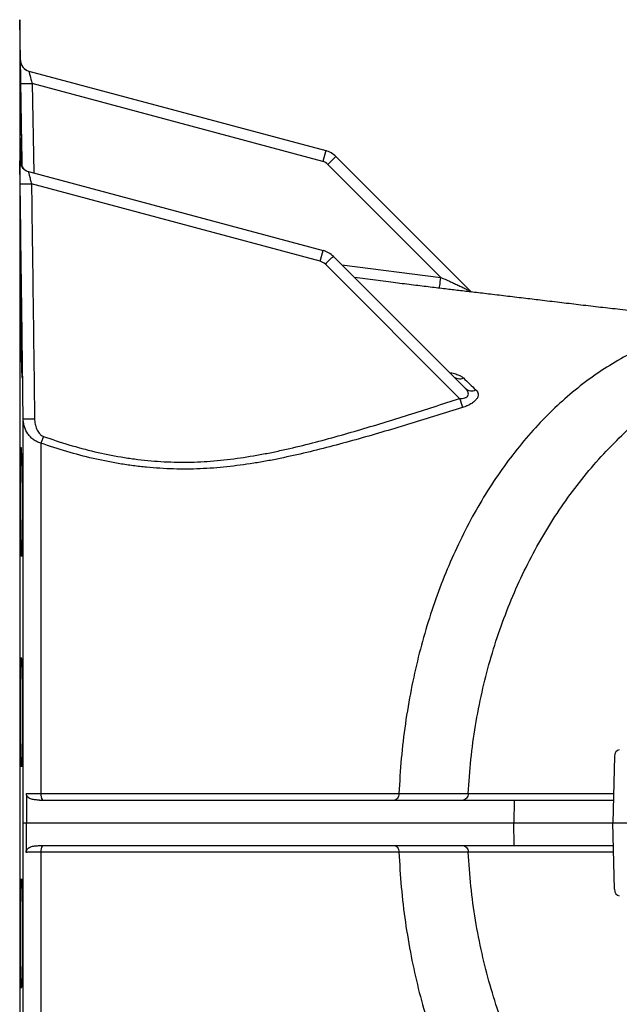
# Model space of a CAD drawing. Header units: millimetres. Extents: x 604 to 3406, y 253 to 3684.
# Tile 9 of 17: x 1774 to 2037, y 573 to 1005. Entities that reach past the tile are written whole.
import ezdxf

# ---------------------------------------------------------------- set-up
doc = ezdxf.new("R2010")
doc.units = ezdxf.units.MM

msp = doc.modelspace()

# ---------------------------------------------------------------- linework, layer by layer
at = {"color": 7, "linetype": 'Continuous', "lineweight": 25}
for p, q in [((1774.53, 987.27), (1774.22, 1005.06)), ((1778.23, 982.53), (1908.36, 947.66)), ((1907.09, 942.92), (1779.68, 977.06)), ((1908.36, 947.66), (1907.09, 942.92)), ((1774.46, 943.08), (1774.48, 942.73)), ((1775.19, 942.22), (1775.22, 940.66)), ((1958.85, 892.1), (1909.33, 941.62)), ((1912.85, 945.07), (1972.33, 885.59)), ((1778.06, 938.51), (1907.25, 903.9)), ((1905.98, 899.15), (1779.38, 933.07)), ((1905.98, 899.15), (1907.25, 903.9)), ((1967.09, 838.99), (1908.22, 897.86)), ((1911.73, 901.31), (1969.57, 843.48)), ((1935.86, 890.11), (1921.04, 892)), ((1964.29, 848.75), (1964.25, 848.79)), ((2034.97, 682.06), (2034.25, 653.01)), ((1782.94, 663.01), (1990.94, 663.01)), ((1990.94, 663.01), (1990.79, 653.01)), ((1990.94, 663.01), (2034.5, 663.01)), ((1775.8, 653.01), (1777.17, 653.01)), ((1777.17, 653.01), (1990.79, 653.01)), ((1990.79, 653.01), (2034.25, 653.01)), ((1990.94, 643.01), (1990.79, 653.01)), ((2034.25, 653.01), (2174.57, 653.01)), ((2034.97, 623.95), (2034.25, 653.01)), ((1782.94, 643.01), (1990.94, 643.01)), ((1990.94, 643.01), (2034.5, 643.01))]:
    msp.add_line(p, q, dxfattribs=at)
at = {"color": 1, "linetype": 'Continuous', "lineweight": 25}
for p, q in [((1774.22, 1005.06), (1774.22, 300.95)), ((1774.56, 986.79), (1774.53, 987.27)), ((1775.34, 940.48), (1774.7, 977.05)), ((1779.68, 977.06), (1780.36, 937.9)), ((1774.34, 943.15), (1774.36, 943.27)), ((1774.45, 943.24), (1774.46, 943.08)), ((1915.38, 897.66), (1958.85, 892.1))]:
    msp.add_line(p, q, dxfattribs=at)
at = {"color": 7, "linetype": 'Continuous', "lineweight": 25, "flags": 128}
for points in [[(1958.22, 887.23), (1958.23, 887.3), (1958.26, 887.56), (1958.31, 888), (1958.39, 888.6), (1958.49, 889.34), (1958.6, 890.2), (1958.72, 891.13), (1958.85, 892.1)], [(1784.62, 822.43), (1784.47, 822.03), (1784.33, 821.62), (1784.18, 821.23), (1784.04, 820.84), (1783.91, 820.47), (1783.78, 820.11), (1783.65, 819.77), (1783.54, 819.45)]]:
    msp.add_lwpolyline(points, dxfattribs=at)
at = {"color": 1, "linetype": 'Continuous', "lineweight": 25, "flags": 128}
msp.add_lwpolyline([(2034.57, 640.19), (2032.21, 640.19), (2019.29, 640.19), (2004.01, 640.18), (1997.97, 640.18), (1991.87, 640.18), (1985.48, 640.18), (1978.56, 640.18), (1970.89, 640.18), (1970.89, 640.18), (1970.89, 640.18)], dxfattribs=at)
at = {"color": 7, "linetype": 'Continuous', "lineweight": 25}
for centre, radius, start, end in [((1779.53, 987.36), 5, 181.0151, 255), ((1779.53, 987.36), 5, 186.5027, 255), ((1777.15, 1051.26), 74.24, 268.1124, 271.9539), ((1905.78, 938), 10, 45, 75), ((1905.8, 938.09), 5, 45, 75), ((2009.44, 843.24), 140.37, 133.4872, 135.4975), ((1779.35, 943.34), 5, 225.9284, 254.9999), ((1779.45, 943.32), 5, 225.9867, 254.9999), ((1777.09, 1008.82), 75.78, 267.9722, 271.7358), ((1904.66, 894.24), 10, 45, 75), ((1904.68, 894.32), 5, 45, 75), ((2008.33, 799.47), 140.37, 133.4872, 135.4975), ((1967.09, 851.84), 4.17, 227.4043, 293.1755), ((1972.39, 846.58), 4.2, 227.717, 295.742), ((2273.62, 936.11), 321.55, 197.5791, 198.3198), ((1778.63, 906.29), 76.25, 267.8315, 271.5719), ((1787.2, 665.21), 3.7, 169.873, 216.6223), ((1787.2, 640.8), 3.7, 143.3777, 190.127)]:
    msp.add_arc(centre, radius, start, end, dxfattribs=at)
at = {"color": 1, "linetype": 'Continuous', "lineweight": 25}
for centre, start, end in [((1779.36, 943.34), 180.8414, 225.9281), ((1779.45, 943.32), 180.8549, 225.9864)]:
    msp.add_arc(centre, 5, start, end, dxfattribs=at)
at = {"color": 7, "linetype": 'Continuous', "lineweight": 25}
for centre, major_axis, start_param, end_param in [((2037.05, 682.01), (0.07, 3), 0.016845, 1.570188), ((2037.05, 624.01), (-0.07, 3), 1.571405, 3.124748)]:
    msp.add_ellipse(centre, major_axis=major_axis, ratio=0.694447, start_param=start_param, end_param=end_param, dxfattribs=at)
for points, knots in [([(1774.7, 977.05), (1774.69, 977.72), (1774.68, 978.38), (1774.66, 979.34), (1774.66, 979.66), (1774.65, 980.3), (1774.64, 980.61), (1774.62, 981.53), (1774.61, 982.11), (1774.6, 982.94), (1774.6, 983.21), (1774.59, 983.73), (1774.58, 983.98), (1774.57, 984.7), (1774.56, 985.12), (1774.55, 985.69), (1774.55, 985.87), (1774.55, 986.19), (1774.54, 986.34), (1774.54, 986.73), (1774.53, 986.93), (1774.53, 987.14), (1774.53, 987.19), (1774.53, 987.26), (1774.53, 987.27), (1774.53, 987.27)], [0, 0, 0, 0, 0.125, 0.125, 0.1875, 0.1875, 0.25, 0.25, 0.375, 0.375, 0.4375, 0.4375, 0.5, 0.5, 0.625, 0.625, 0.6875, 0.6875, 0.75, 0.75, 0.875, 0.875, 0.9375, 0.9375, 1, 1, 1, 1]), ([(1774.54, 983.12), (1774.54, 983.11), (1774.53, 983.1), (1774.54, 982.28), (1774.55, 980.82), (1774.58, 978.71), (1774.61, 976.06), (1774.65, 972.92), (1774.71, 969.41), (1774.77, 965.59), (1774.83, 961.6), (1774.9, 957.54), (1774.97, 953.52), (1775.04, 949.68), (1775.12, 945.76), (1775.16, 943.48), (1775.19, 942.22)], [0, 0, 0, 0, 0.051497, 0.12308, 0.194664, 0.266247, 0.33783, 0.409418, 0.481005, 0.552602, 0.624198, 0.695805, 0.767411, 0.839023, 0.910635, 1, 1, 1, 1]), ([(1775.31, 940.52), (1775.31, 940.79), (1775.29, 941.85), (1775.25, 944.24), (1775.2, 947.6), (1775.14, 951.32), (1775.07, 955.26), (1775, 959.31), (1774.93, 963.36), (1774.86, 967.29), (1774.79, 970.98), (1774.73, 974.35), (1774.68, 977.28), (1774.63, 979.71), (1774.59, 981.53), (1774.56, 982.77), (1774.55, 983.03), (1774.54, 983.16)], [0, 0, 0, 0, 0.023628, 0.09335, 0.16308, 0.23281, 0.302552, 0.372293, 0.442044, 0.511794, 0.581546, 0.651298, 0.721046, 0.790793, 0.860532, 0.93027, 1, 1, 1, 1]), ([(1778.23, 982.53), (1778.23, 982.53), (1778.24, 982.52), (1778.25, 982.48), (1778.26, 982.45), (1778.29, 982.33), (1778.32, 982.21), (1778.4, 981.91), (1778.45, 981.72), (1778.56, 981.29), (1778.62, 981.06), (1778.72, 980.67), (1778.76, 980.53), (1778.83, 980.25), (1778.87, 980.11), (1778.99, 979.67), (1779.07, 979.36), (1779.32, 978.4), (1779.5, 977.74), (1779.68, 977.06)], [0, 0, 0, 0, 0.0625, 0.0625, 0.125, 0.125, 0.25, 0.25, 0.375, 0.375, 0.5, 0.5, 0.5625, 0.5625, 0.625, 0.625, 0.75, 0.75, 1, 1, 1, 1]), ([(1774.58, 953.15), (1774.57, 953.14), (1774.55, 953.13), (1774.54, 952.3), (1774.53, 950.84), (1774.54, 948.74), (1774.55, 946.07), (1774.57, 943.83), (1774.59, 942.41), (1774.59, 942.17)], [0, 0, 0, 0, 0.121612, 0.290441, 0.459269, 0.628083, 0.796898, 0.965711, 1, 1, 1, 1]), ([(1774.92, 941.21), (1774.89, 942.27), (1774.85, 944.47), (1774.78, 947.3), (1774.72, 949.74), (1774.67, 951.56), (1774.62, 952.8), (1774.6, 953.06), (1774.59, 953.19)], [0, 0, 0, 0, 0.1560564, 0.3248569, 0.4936573, 0.6624455, 0.8312335, 1, 1, 1, 1]), ([(1774.41, 933.09), (1774.39, 934.28), (1774.36, 936.68), (1774.33, 939.84), (1774.33, 942.09), (1774.33, 943.05), (1774.34, 943.14), (1774.34, 943.15)], [0, 0, 0, 0, 0.2504362, 0.5010348, 0.7462771, 0.9822021, 1, 1, 1, 1]), ([(1775.99, 939.73), (1775.93, 939.79), (1775.65, 940.02), (1775.28, 940.53), (1774.91, 941.18), (1774.68, 941.77), (1774.56, 942.26), (1774.51, 942.57), (1774.49, 942.7), (1774.49, 942.73), (1774.49, 942.74)], [0, 0, 0, 0, 0.065926, 0.294637, 0.498682, 0.674552, 0.813555, 0.914046, 0.981713, 1, 1, 1, 1]), ([(1778.06, 938.51), (1778.06, 938.52), (1778.06, 938.51), (1778.06, 938.47), (1778.07, 938.44), (1778.09, 938.32), (1778.11, 938.2), (1778.18, 937.9), (1778.22, 937.72), (1778.32, 937.3), (1778.38, 937.06), (1778.47, 936.67), (1778.51, 936.54), (1778.58, 936.26), (1778.61, 936.11), (1778.72, 935.68), (1778.8, 935.37), (1778.96, 934.73), (1779.04, 934.41), (1779.21, 933.75), (1779.3, 933.41), (1779.38, 933.07)], [0, 0, 0, 0, 0.0625, 0.0625, 0.125, 0.125, 0.25, 0.25, 0.375, 0.375, 0.5, 0.5, 0.5625, 0.5625, 0.625, 0.625, 0.75, 0.75, 0.875, 0.875, 1, 1, 1, 1]), ([(1774.65, 896.14), (1774.64, 896.13), (1774.61, 896.12), (1774.58, 895.29), (1774.55, 893.83), (1774.54, 891.72), (1774.53, 889.07), (1774.54, 885.94), (1774.56, 882.42), (1774.58, 878.6), (1774.62, 874.61), (1774.67, 870.55), (1774.72, 866.53), (1774.78, 862.68), (1774.86, 858.8), (1774.93, 855.37), (1775.01, 852.54), (1775.08, 850.47), (1775.14, 849.05), (1775.2, 848.28), (1775.23, 848.28), (1775.24, 848.29)], [0, 0, 0, 0, 0.038727, 0.092422, 0.146118, 0.199806, 0.253495, 0.30718, 0.360864, 0.414549, 0.468233, 0.521922, 0.575611, 0.629306, 0.683002, 0.74999, 0.803696, 0.857402, 0.911108, 0.964814, 1, 1, 1, 1]), ([(1775.15, 878.15), (1775.14, 878.86), (1775.11, 880.87), (1775.05, 884.01), (1774.98, 887.38), (1774.91, 890.3), (1774.84, 892.73), (1774.78, 894.55), (1774.71, 895.8), (1774.68, 896.05), (1774.66, 896.18)], [0, 0, 0, 0, 0.072727, 0.205185, 0.337643, 0.470115, 0.602588, 0.735062, 0.867536, 1, 1, 1, 1]), ([(2102.8, 871.69), (2102.04, 871.75), (2100.43, 871.88), (2098.1, 872.07), (2095.93, 872.25), (2093.86, 872.42), (2091.65, 872.61), (2089.39, 872.8), (2087.3, 872.98), (2085.27, 873.16), (2082.92, 873.37), (2080.43, 873.59), (2077.88, 873.83), (2075.28, 874.07), (2072.58, 874.33), (2070, 874.58), (2067, 874.87), (2063.35, 875.23), (2058.66, 875.71), (2053.43, 876.26), (2048.02, 876.83), (2042.55, 877.43), (2036.24, 878.13), (2028.85, 878.97), (2020.36, 879.96), (2011.91, 880.96), (2003.86, 881.92), (1995.95, 882.87), (1988.34, 883.78), (1980.84, 884.67), (1973.93, 885.49), (1967.62, 886.24), (1961.46, 886.97), (1954.91, 887.76), (1947.66, 888.64), (1941.24, 889.43), (1937.22, 889.94), (1935.86, 890.11)], [0, 0, 0, 0, 0.016281, 0.034104, 0.048481, 0.061275, 0.077213, 0.094333, 0.107968, 0.120177, 0.135935, 0.155817, 0.170767, 0.187422, 0.207989, 0.224661, 0.238536, 0.267098, 0.296127, 0.32795, 0.366057, 0.399948, 0.430532, 0.480963, 0.532091, 0.580705, 0.630069, 0.671297, 0.714905, 0.757326, 0.795887, 0.829255, 0.861018, 0.896475, 0.935658, 0.978289, 1, 1, 1, 1]), ([(1958.85, 892.1), (1960.1, 891.55), (1961.35, 890.99), (1963.2, 890.15), (1963.81, 889.87), (1965.03, 889.3), (1965.64, 889.02), (1966.85, 888.46), (1967.44, 888.17), (1968.61, 887.61), (1969.19, 887.33), (1970.02, 886.91), (1970.28, 886.78), (1970.8, 886.51), (1971.06, 886.37), (1971.53, 886.11), (1971.74, 885.99), (1972.02, 885.82), (1972.1, 885.77), (1972.24, 885.67), (1972.29, 885.63), (1972.33, 885.59)], [0, 0, 0, 0, 0.25, 0.25, 0.375, 0.375, 0.5, 0.5, 0.625, 0.625, 0.75, 0.75, 0.8125, 0.8125, 0.875, 0.875, 0.9375, 0.9375, 0.96875, 0.96875, 1, 1, 1, 1]), ([(2101.76, 871.7), (2098.7, 871.84), (2092.15, 872.13), (2082.11, 871.35), (2071.71, 869.63), (2061.42, 866.91), (2051.28, 863.21), (2041.34, 858.55), (2031.64, 852.95), (2022.24, 846.43), (2013.17, 839.04), (2004.47, 830.79), (1996.18, 821.73), (1988.35, 811.9), (1981, 801.34), (1974.18, 790.11), (1967.9, 778.25), (1962.21, 765.82), (1957.13, 752.87), (1952.67, 739.47), (1948.87, 725.67), (1945.68, 711.33), (1943.18, 696.5), (1941.35, 681.24), (1940.77, 670.97), (1940.48, 665.83)], [0, 0, 0, 0, 0.0381366, 0.0815938, 0.1250512, 0.168509, 0.211967, 0.2554252, 0.2988835, 0.3423421, 0.3858008, 0.4292596, 0.4727185, 0.5161775, 0.5596365, 0.6030955, 0.6465545, 0.6900134, 0.7334723, 0.7769311, 0.8203897, 0.8638482, 0.9092324, 0.9546163, 1, 1, 1, 1]), ([(1775.26, 848.25), (1775.27, 848.39), (1775.31, 848.68), (1775.34, 849.97), (1775.36, 851.83), (1775.37, 854.29), (1775.37, 857.25), (1775.36, 860.64), (1775.34, 863.47), (1775.32, 865.12), (1775.32, 865.49)], [0, 0, 0, 0, 0.13727, 0.274519, 0.411768, 0.548994, 0.686221, 0.823437, 0.960652, 1, 1, 1, 1]), ([(1967.09, 838.99), (1967.48, 838.99), (1967.88, 839), (1968.65, 839.09), (1969.03, 839.17), (1969.56, 839.36), (1969.73, 839.43), (1970.04, 839.59), (1970.18, 839.69), (1970.43, 839.89), (1970.54, 840.01), (1970.71, 840.24), (1970.78, 840.37), (1970.92, 840.76), (1970.93, 841.02), (1970.87, 841.42), (1970.84, 841.55), (1970.76, 841.81), (1970.7, 841.93), (1970.52, 842.31), (1970.36, 842.55), (1969.99, 843.02), (1969.79, 843.25), (1969.57, 843.48)], [0, 0, 0, 0, 0.125, 0.125, 0.25, 0.25, 0.3125, 0.3125, 0.375, 0.375, 0.4375, 0.4375, 0.5, 0.5, 0.625, 0.625, 0.6875, 0.6875, 0.75, 0.75, 0.875, 0.875, 1, 1, 1, 1]), ([(1974.21, 842.8), (1974.49, 842.54), (1974.71, 842.26), (1975.05, 841.66), (1975.16, 841.34), (1975.24, 840.66), (1975.2, 840.3), (1975.04, 839.75), (1974.96, 839.56), (1974.77, 839.18), (1974.65, 838.99), (1974.24, 838.41), (1973.9, 838.04), (1973.25, 837.48), (1973.02, 837.3), (1972.54, 836.95), (1972.28, 836.79), (1971.74, 836.46), (1971.46, 836.31), (1970.87, 836.01), (1970.57, 835.87), (1969.65, 835.47), (1969.02, 835.24), (1968.37, 835.04)], [0, 0, 0, 0, 0.125, 0.125, 0.25, 0.25, 0.375, 0.375, 0.4375, 0.4375, 0.5, 0.5, 0.625, 0.625, 0.6875, 0.6875, 0.75, 0.75, 0.8125, 0.8125, 0.875, 0.875, 1, 1, 1, 1]), ([(1784.62, 822.43), (1792.02, 819.76), (1799.52, 817.48), (1810.96, 814.79), (1814.81, 814.02), (1820.63, 813.05), (1822.57, 812.76), (1826.46, 812.26), (1828.4, 812.04), (1834.22, 811.48), (1838.09, 811.24), (1845.84, 811.05), (1849.71, 811.11), (1857.45, 811.48), (1861.31, 811.81), (1869.03, 812.7), (1872.89, 813.26), (1878.67, 814.24), (1880.6, 814.6), (1884.45, 815.35), (1886.37, 815.74), (1892.11, 816.98), (1895.92, 817.88), (1903.5, 819.77), (1907.28, 820.77), (1914.81, 822.84), (1918.57, 823.91), (1929.82, 827.2), (1937.28, 829.52), (1952.19, 834.23), (1959.64, 836.62), (1967.09, 838.99)], [0, 0, 0, 0, 0.125, 0.125, 0.1875, 0.1875, 0.21875, 0.21875, 0.25, 0.25, 0.3125, 0.3125, 0.375, 0.375, 0.4375, 0.4375, 0.5, 0.5, 0.53125, 0.53125, 0.5625, 0.5625, 0.625, 0.625, 0.6875, 0.6875, 0.75, 0.75, 0.875, 0.875, 1, 1, 1, 1]), ([(1968.37, 835.04), (1960.82, 832.71), (1953.27, 830.36), (1938.15, 825.74), (1930.58, 823.48), (1919.18, 820.27), (1915.37, 819.23), (1907.73, 817.22), (1903.9, 816.25), (1896.21, 814.42), (1892.36, 813.56), (1886.54, 812.37), (1884.6, 811.99), (1880.7, 811.27), (1878.75, 810.94), (1872.89, 810), (1868.98, 809.48), (1861.17, 808.66), (1857.26, 808.36), (1849.43, 808.04), (1845.52, 808.02), (1837.68, 808.25), (1833.76, 808.5), (1827.88, 809.07), (1825.92, 809.3), (1821.99, 809.81), (1820.03, 810.1), (1814.15, 811.07), (1810.25, 811.85), (1802.52, 813.63), (1798.69, 814.65), (1791.07, 816.89), (1787.29, 818.12), (1783.54, 819.45)], [0, 0, 0, 0, 0.125, 0.125, 0.25, 0.25, 0.3125, 0.3125, 0.375, 0.375, 0.4375, 0.4375, 0.46875, 0.46875, 0.5, 0.5, 0.5625, 0.5625, 0.625, 0.625, 0.6875, 0.6875, 0.75, 0.75, 0.78125, 0.78125, 0.8125, 0.8125, 0.875, 0.875, 0.9375, 0.9375, 1, 1, 1, 1]), ([(1775.8, 653.01), (1775.8, 661.09), (1775.8, 669.12), (1775.8, 685.06), (1775.8, 692.98), (1775.8, 708.72), (1775.8, 716.53), (1775.79, 728.17), (1775.79, 732.03), (1775.79, 737.81), (1775.79, 739.73), (1775.79, 743.55), (1775.79, 745.45), (1775.78, 754.9), (1775.78, 762.29), (1775.77, 776.76), (1775.77, 783.83), (1775.76, 797.65), (1775.76, 804.4), (1775.76, 812.63), (1775.75, 814.27), (1775.75, 817.52), (1775.75, 819.13), (1775.75, 823.92), (1775.75, 827.04), (1775.74, 830.1)], [0, 0, 0, 0, 0.125, 0.125, 0.25, 0.25, 0.375, 0.375, 0.4375, 0.4375, 0.46875, 0.46875, 0.5, 0.5, 0.625, 0.625, 0.75, 0.75, 0.875, 0.875, 0.90625, 0.90625, 0.9375, 0.9375, 1, 1, 1, 1]), ([(1783.54, 819.45), (1782.94, 819.6), (1782.37, 819.8), (1781.55, 820.19), (1781.28, 820.33), (1780.76, 820.64), (1780.51, 820.81), (1779.78, 821.34), (1779.33, 821.73), (1778.51, 822.59), (1778.13, 823.05), (1777.14, 824.5), (1776.64, 825.55), (1776.12, 827.22), (1775.99, 827.79), (1775.8, 828.94), (1775.75, 829.52), (1775.74, 830.1)], [0, 0, 0, 0, 0.125, 0.125, 0.1875, 0.1875, 0.25, 0.25, 0.375, 0.375, 0.5, 0.5, 0.75, 0.75, 0.875, 0.875, 1, 1, 1, 1]), ([(1780.72, 830.07), (1780.73, 829.32), (1780.81, 828.57), (1781.1, 827.08), (1781.32, 826.36), (1781.77, 825.33), (1781.94, 824.99), (1782.34, 824.34), (1782.55, 824.03), (1782.92, 823.61), (1783.05, 823.47), (1783.33, 823.21), (1783.48, 823.09), (1783.93, 822.75), (1784.26, 822.56), (1784.62, 822.43)], [0, 0, 0, 0, 0.25, 0.25, 0.5, 0.5, 0.625, 0.625, 0.75, 0.75, 0.8125, 0.8125, 0.875, 0.875, 1, 1, 1, 1]), ([(1774.81, 776.77), (1774.84, 775.65), (1774.86, 774.66), (1774.9, 773.35), (1774.92, 772.95), (1774.94, 772.21), (1774.96, 771.87), (1775, 770.97), (1775.02, 770.51), (1775.06, 770.13), (1775.06, 770.06), (1775.08, 769.95), (1775.08, 769.9), (1775.1, 769.78), (1775.12, 769.74), (1775.16, 769.74), (1775.18, 769.89), (1775.21, 770.28), (1775.21, 770.37), (1775.22, 770.56), (1775.23, 770.66), (1775.25, 771.01), (1775.26, 771.53), (1775.28, 772.2), (1775.3, 772.76), (1775.3, 772.95), (1775.31, 773.36), (1775.31, 773.57), (1775.33, 774.66), (1775.34, 775.66), (1775.35, 777.32), (1775.36, 777.9), (1775.36, 778.82), (1775.36, 779.13), (1775.37, 779.76), (1775.37, 780.08), (1775.37, 781.72), (1775.37, 783.09), (1775.37, 785.27), (1775.37, 786.02), (1775.36, 787.53), (1775.36, 788.29), (1775.35, 790.59), (1775.34, 792.15), (1775.32, 794.53), (1775.31, 795.31), (1775.29, 796.87), (1775.28, 797.65), (1775.27, 799.18), (1775.26, 799.94), (1775.24, 801.45), (1775.23, 802.2), (1775.19, 804.38), (1775.17, 805.76), (1775.13, 807.71), (1775.12, 808.35), (1775.09, 809.57), (1775.08, 810.16), (1775.04, 811.82), (1775.01, 812.81), (1774.97, 814.13), (1774.96, 814.54), (1774.93, 815.28), (1774.92, 815.61), (1774.89, 816.21), (1774.88, 816.47), (1774.86, 816.82), (1774.85, 816.92), (1774.84, 817.11), (1774.83, 817.2), (1774.8, 817.59), (1774.77, 817.74), (1774.74, 817.74), (1774.73, 817.71), (1774.71, 817.59), (1774.71, 817.54), (1774.69, 817.43), (1774.69, 817.36), (1774.66, 816.98), (1774.65, 816.53), (1774.62, 815.78), (1774.62, 815.62), (1774.61, 815.28), (1774.61, 815.1), (1774.6, 814.54), (1774.59, 814.14), (1774.57, 812.84), (1774.56, 811.85), (1774.55, 810.45), (1774.55, 810.16), (1774.55, 809.58), (1774.54, 809.28), (1774.54, 808.37), (1774.54, 807.74), (1774.54, 806.45), (1774.53, 805.77), (1774.53, 804.39), (1774.53, 803.67), (1774.54, 801.49), (1774.54, 799.99), (1774.55, 797.68), (1774.56, 796.91), (1774.57, 795.33), (1774.57, 794.54), (1774.59, 792.19), (1774.6, 790.64), (1774.63, 788.32), (1774.63, 787.54), (1774.65, 786.04), (1774.66, 785.3), (1774.68, 783.86), (1774.69, 783.15), (1774.71, 781.76), (1774.72, 781.09), (1774.76, 779.11), (1774.78, 777.89), (1774.81, 776.77)], [0, 0, 0, 0, 0.03125, 0.03125, 0.046875, 0.046875, 0.0625, 0.0625, 0.09375, 0.09375, 0.101563, 0.101563, 0.109375, 0.109375, 0.125, 0.125, 0.15625, 0.15625, 0.164063, 0.164063, 0.171875, 0.171875, 0.1875, 0.203125, 0.203125, 0.210938, 0.210938, 0.21875, 0.21875, 0.25, 0.25, 0.265625, 0.265625, 0.273438, 0.273438, 0.28125, 0.28125, 0.3125, 0.3125, 0.328125, 0.328125, 0.34375, 0.34375, 0.375, 0.375, 0.390625, 0.390625, 0.40625, 0.40625, 0.421875, 0.421875, 0.4375, 0.4375, 0.46875, 0.46875, 0.484375, 0.484375, 0.5, 0.5, 0.53125, 0.53125, 0.546875, 0.546875, 0.5625, 0.5625, 0.578125, 0.578125, 0.585938, 0.585938, 0.59375, 0.59375, 0.625, 0.625, 0.640625, 0.640625, 0.648438, 0.648438, 0.65625, 0.65625, 0.6875, 0.6875, 0.695313, 0.695313, 0.703125, 0.703125, 0.71875, 0.71875, 0.75, 0.75, 0.757813, 0.757813, 0.765625, 0.765625, 0.78125, 0.78125, 0.796875, 0.796875, 0.8125, 0.8125, 0.84375, 0.84375, 0.859375, 0.859375, 0.875, 0.875, 0.90625, 0.90625, 0.921875, 0.921875, 0.9375, 0.9375, 0.953125, 0.953125, 0.96875, 0.96875, 1, 1, 1, 1]), ([(1783.54, 819.45), (1783.54, 818.09), (1783.54, 816.72), (1783.53, 813.96), (1783.53, 812.56), (1783.53, 808.34), (1783.53, 805.49), (1783.53, 796.85), (1783.53, 790.96), (1783.53, 778.93), (1783.53, 772.79), (1783.53, 760.26), (1783.53, 753.86), (1783.54, 744.08), (1783.54, 740.79), (1783.54, 735.8), (1783.54, 734.13), (1783.54, 730.78), (1783.54, 729.11), (1783.54, 720.72), (1783.55, 713.96), (1783.55, 700.36), (1783.55, 693.52), (1783.56, 679.76), (1783.56, 672.83), (1783.56, 665.87)], [0, 0, 0, 0, 0.03125, 0.03125, 0.0625, 0.0625, 0.125, 0.125, 0.25, 0.25, 0.375, 0.375, 0.5, 0.5, 0.5625, 0.5625, 0.59375, 0.59375, 0.625, 0.625, 0.75, 0.75, 0.875, 0.875, 1, 1, 1, 1]), ([(1774.7, 684.53), (1774.72, 683.41), (1774.74, 682.41), (1774.78, 681.11), (1774.79, 680.71), (1774.81, 679.96), (1774.83, 679.62), (1774.87, 678.72), (1774.89, 678.27), (1774.93, 677.89), (1774.93, 677.82), (1774.95, 677.7), (1774.95, 677.65), (1774.98, 677.54), (1774.99, 677.5), (1775.03, 677.5), (1775.06, 677.65), (1775.09, 678.04), (1775.1, 678.12), (1775.11, 678.32), (1775.12, 678.42), (1775.14, 678.76), (1775.16, 679.29), (1775.18, 679.96), (1775.2, 680.51), (1775.21, 680.71), (1775.22, 681.11), (1775.22, 681.33), (1775.25, 682.42), (1775.27, 683.42), (1775.29, 685.08), (1775.3, 685.66), (1775.31, 686.57), (1775.32, 686.89), (1775.32, 687.52), (1775.33, 687.84), (1775.34, 689.47), (1775.35, 690.85), (1775.36, 693.03), (1775.37, 693.78), (1775.37, 695.29), (1775.37, 696.05), (1775.37, 698.35), (1775.37, 699.91), (1775.36, 702.28), (1775.36, 703.07), (1775.35, 704.63), (1775.35, 705.41), (1775.34, 706.94), (1775.33, 707.7), (1775.32, 709.21), (1775.31, 709.96), (1775.29, 712.14), (1775.27, 713.52), (1775.24, 715.47), (1775.23, 716.11), (1775.21, 717.33), (1775.2, 717.91), (1775.17, 719.58), (1775.14, 720.57), (1775.1, 721.88), (1775.09, 722.29), (1775.06, 723.03), (1775.05, 723.37), (1775.02, 723.97), (1775.01, 724.23), (1774.99, 724.57), (1774.98, 724.68), (1774.97, 724.87), (1774.96, 724.96), (1774.93, 725.35), (1774.9, 725.5), (1774.86, 725.5), (1774.85, 725.46), (1774.83, 725.35), (1774.82, 725.3), (1774.81, 725.18), (1774.8, 725.12), (1774.77, 724.74), (1774.75, 724.28), (1774.72, 723.53), (1774.71, 723.37), (1774.7, 723.04), (1774.7, 722.86), (1774.68, 722.3), (1774.67, 721.9), (1774.64, 720.6), (1774.62, 719.6), (1774.61, 718.21), (1774.6, 717.92), (1774.59, 717.34), (1774.59, 717.04), (1774.58, 716.13), (1774.58, 715.5), (1774.56, 714.2), (1774.56, 713.53), (1774.55, 712.15), (1774.55, 711.43), (1774.54, 709.24), (1774.54, 707.75), (1774.53, 705.44), (1774.53, 704.66), (1774.54, 703.09), (1774.54, 702.3), (1774.54, 699.95), (1774.55, 698.39), (1774.56, 696.07), (1774.57, 695.3), (1774.58, 693.8), (1774.59, 693.06), (1774.6, 691.61), (1774.61, 690.91), (1774.62, 689.52), (1774.63, 688.84), (1774.66, 686.87), (1774.68, 685.65), (1774.7, 684.53)], [0, 0, 0, 0, 0.03125, 0.03125, 0.046875, 0.046875, 0.0625, 0.0625, 0.09375, 0.09375, 0.101563, 0.101563, 0.109375, 0.109375, 0.125, 0.125, 0.15625, 0.15625, 0.164063, 0.164063, 0.171875, 0.171875, 0.1875, 0.203125, 0.203125, 0.210938, 0.210938, 0.21875, 0.21875, 0.25, 0.25, 0.265625, 0.265625, 0.273438, 0.273438, 0.28125, 0.28125, 0.3125, 0.3125, 0.328125, 0.328125, 0.34375, 0.34375, 0.375, 0.375, 0.390625, 0.390625, 0.40625, 0.40625, 0.421875, 0.421875, 0.4375, 0.4375, 0.46875, 0.46875, 0.484375, 0.484375, 0.5, 0.5, 0.53125, 0.53125, 0.546875, 0.546875, 0.5625, 0.5625, 0.578125, 0.578125, 0.585938, 0.585938, 0.59375, 0.59375, 0.625, 0.625, 0.640625, 0.640625, 0.648438, 0.648438, 0.65625, 0.65625, 0.6875, 0.6875, 0.695313, 0.695313, 0.703125, 0.703125, 0.71875, 0.71875, 0.75, 0.75, 0.757813, 0.757813, 0.765625, 0.765625, 0.78125, 0.78125, 0.796875, 0.796875, 0.8125, 0.8125, 0.84375, 0.84375, 0.859375, 0.859375, 0.875, 0.875, 0.90625, 0.90625, 0.921875, 0.921875, 0.9375, 0.9375, 0.953125, 0.953125, 0.96875, 0.96875, 1, 1, 1, 1]), ([(1782.94, 663.01), (1782.34, 663.01), (1781.74, 663.01), (1780.55, 663.11), (1779.96, 663.2), (1778.82, 663.57), (1778.28, 663.86), (1777.74, 664.4), (1777.64, 664.52), (1777.47, 664.77), (1777.39, 664.9), (1777.26, 665.18), (1777.21, 665.33), (1777.14, 665.62), (1777.12, 665.78), (1777.12, 665.93)], [0, 0, 0, 0, 0.25, 0.25, 0.5, 0.5, 0.75, 0.75, 0.8125, 0.8125, 0.875, 0.875, 0.9375, 0.9375, 1, 1, 1, 1]), ([(1777.12, 665.93), (1777.29, 665.93), (1777.48, 665.93), (1777.88, 665.92), (1778.1, 665.91), (1778.79, 665.9), (1779.29, 665.9), (1780.12, 665.89), (1780.41, 665.88), (1781, 665.88), (1781.3, 665.88), (1782.23, 665.87), (1782.88, 665.87), (1783.56, 665.87)], [0, 0, 0, 0, 0.125, 0.125, 0.25, 0.25, 0.5, 0.5, 0.625, 0.625, 0.75, 0.75, 1, 1, 1, 1]), ([(1783.56, 665.87), (1790.34, 665.86), (1797.15, 665.86), (1810.81, 665.86), (1817.67, 665.86), (1831.41, 665.85), (1838.31, 665.85), (1846.96, 665.85), (1848.69, 665.85), (1852.13, 665.85), (1853.84, 665.85), (1858.97, 665.85), (1862.35, 665.84), (1872.44, 665.84), (1879.06, 665.84), (1892.1, 665.84), (1898.51, 665.84), (1906.4, 665.84), (1907.97, 665.84), (1911.09, 665.84), (1912.64, 665.84), (1917.25, 665.84), (1920.27, 665.83), (1926.22, 665.83), (1929.15, 665.83), (1933.46, 665.83), (1934.89, 665.83), (1937, 665.83), (1938.05, 665.83), (1939.27, 665.83), (1939.88, 665.83), (1940.14, 665.83), (1940.31, 665.83), (1940.4, 665.83), (1940.48, 665.83)], [0, 0, 0, 0, 0.125, 0.125, 0.25, 0.25, 0.375, 0.375, 0.40625, 0.40625, 0.4375, 0.4375, 0.5, 0.5, 0.625, 0.625, 0.75, 0.75, 0.78125, 0.78125, 0.8125, 0.8125, 0.875, 0.875, 0.9375, 0.9375, 0.96875, 0.96875, 0.984375, 0.992187, 0.996094, 0.998047, 0.998047, 1, 1, 1, 1]), ([(1940.48, 665.83), (1940.47, 665.45), (1940.41, 665.08), (1940.22, 664.4), (1940.08, 664.08), (1939.75, 663.56), (1939.55, 663.36), (1939.12, 663.08), (1938.89, 663.01), (1938.66, 663.01)], [0, 0, 0, 0, 0.25, 0.25, 0.5, 0.5, 0.75, 0.75, 1, 1, 1, 1]), ([(1940.48, 665.83), (1941.18, 665.83), (1941.88, 665.83), (1943.26, 665.83), (1945.33, 665.83), (1947.35, 665.83), (1951.36, 665.83), (1953.97, 665.83), (1959.05, 665.83), (1961.52, 665.83), (1965.12, 665.83), (1966.3, 665.83), (1968.04, 665.83), (1968.62, 665.83), (1969.76, 665.83), (1970.33, 665.83), (1970.89, 665.83)], [0, 0, 0, 0, 0.0625, 0.0625, 0.125, 0.25, 0.25, 0.5, 0.5, 0.75, 0.75, 0.875, 0.875, 0.9375, 0.9375, 1, 1, 1, 1]), ([(1970.89, 665.83), (1970.88, 665.45), (1970.8, 665.08), (1970.56, 664.39), (1970.38, 664.08), (1969.96, 663.56), (1969.71, 663.36), (1969.17, 663.08), (1968.88, 663.01), (1968.59, 663.01)], [0, 0, 0, 0, 0.25, 0.25, 0.5, 0.5, 0.75, 0.75, 1, 1, 1, 1]), ([(1775.74, 475.91), (1775.74, 477.45), (1775.75, 479), (1775.75, 482.14), (1775.75, 483.72), (1775.75, 488.49), (1775.75, 491.72), (1775.76, 501.54), (1775.76, 508.26), (1775.77, 522.03), (1775.77, 529.09), (1775.78, 543.55), (1775.78, 550.95), (1775.79, 560.42), (1775.79, 562.33), (1775.79, 566.15), (1775.79, 568.06), (1775.79, 573.81), (1775.79, 577.67), (1775.8, 589.28), (1775.8, 597.1), (1775.8, 612.86), (1775.8, 620.81), (1775.8, 632.84), (1775.8, 636.87), (1775.8, 644.93), (1775.8, 648.97), (1775.8, 653.01)], [0, 0, 0, 0, 0.03125, 0.03125, 0.0625, 0.0625, 0.125, 0.125, 0.25, 0.25, 0.375, 0.375, 0.5, 0.5, 0.53125, 0.53125, 0.5625, 0.5625, 0.625, 0.625, 0.75, 0.75, 0.875, 0.875, 0.9375, 0.9375, 1, 1, 1, 1]), ([(1777.12, 640.08), (1777.12, 640.23), (1777.14, 640.39), (1777.21, 640.69), (1777.26, 640.83), (1777.39, 641.11), (1777.47, 641.25), (1777.65, 641.5), (1777.75, 641.61), (1777.96, 641.83), (1778.07, 641.93), (1778.32, 642.11), (1778.44, 642.19), (1778.84, 642.42), (1779.11, 642.54), (1779.68, 642.72), (1779.97, 642.79), (1780.56, 642.9), (1780.86, 642.93), (1781.74, 643), (1782.34, 643.01), (1782.94, 643.01)], [0, 0, 0, 0, 0.0625, 0.0625, 0.125, 0.125, 0.1875, 0.1875, 0.25, 0.25, 0.3125, 0.3125, 0.375, 0.375, 0.5, 0.5, 0.625, 0.625, 0.75, 0.75, 1, 1, 1, 1]), ([(1783.56, 640.15), (1782.88, 640.14), (1782.23, 640.14), (1781.3, 640.13), (1781, 640.13), (1780.41, 640.13), (1780.12, 640.12), (1779.29, 640.11), (1778.79, 640.11), (1778.1, 640.1), (1777.88, 640.09), (1777.48, 640.08), (1777.29, 640.08), (1777.12, 640.08)], [0, 0, 0, 0, 0.25, 0.25, 0.375, 0.375, 0.5, 0.5, 0.75, 0.75, 0.875, 0.875, 1, 1, 1, 1]), ([(1783.56, 640.15), (1783.56, 633.17), (1783.56, 626.25), (1783.55, 612.48), (1783.55, 605.65), (1783.55, 592.07), (1783.54, 585.32), (1783.54, 575.27), (1783.54, 571.93), (1783.54, 566.94), (1783.54, 565.28), (1783.54, 561.97), (1783.53, 560.33), (1783.53, 552.14), (1783.53, 545.72), (1783.53, 533.16), (1783.53, 527.02), (1783.53, 514.99), (1783.53, 509.11), (1783.53, 497.63), (1783.53, 492.03), (1783.54, 486.56)], [0, 0, 0, 0, 0.125, 0.125, 0.25, 0.25, 0.375, 0.375, 0.4375, 0.4375, 0.46875, 0.46875, 0.5, 0.5, 0.625, 0.625, 0.75, 0.75, 0.875, 0.875, 1, 1, 1, 1]), ([(1940.48, 640.18), (1940.4, 640.18), (1940.31, 640.18), (1940.14, 640.18), (1939.88, 640.18), (1939.27, 640.18), (1938.06, 640.18), (1937.01, 640.18), (1934.9, 640.18), (1933.49, 640.18), (1929.21, 640.18), (1926.31, 640.18), (1917.48, 640.18), (1911.42, 640.17), (1898.96, 640.17), (1892.55, 640.17), (1884.31, 640.17), (1882.65, 640.17), (1879.33, 640.17), (1877.67, 640.17), (1872.67, 640.17), (1869.32, 640.17), (1859.23, 640.17), (1852.45, 640.16), (1838.79, 640.16), (1831.9, 640.16), (1823.21, 640.16), (1821.47, 640.16), (1817.99, 640.16), (1816.25, 640.16), (1811.04, 640.15), (1807.57, 640.15), (1800.67, 640.15), (1797.23, 640.15), (1790.37, 640.15), (1786.95, 640.15), (1783.56, 640.15)], [0, 0, 0, 0, 0.001953, 0.001953, 0.003906, 0.007813, 0.015625, 0.03125, 0.03125, 0.0625, 0.0625, 0.125, 0.125, 0.25, 0.25, 0.375, 0.375, 0.40625, 0.40625, 0.4375, 0.4375, 0.5, 0.5, 0.625, 0.625, 0.75, 0.75, 0.78125, 0.78125, 0.8125, 0.8125, 0.875, 0.875, 0.9375, 0.9375, 1, 1, 1, 1]), ([(1938.66, 643.01), (1938.89, 643.01), (1939.12, 642.93), (1939.55, 642.65), (1939.75, 642.45), (1940.08, 641.93), (1940.22, 641.62), (1940.41, 640.93), (1940.47, 640.56), (1940.48, 640.18)], [0, 0, 0, 0, 0.25, 0.25, 0.5, 0.5, 0.75, 0.75, 1, 1, 1, 1]), ([(1970.89, 640.18), (1970.33, 640.18), (1969.76, 640.18), (1968.62, 640.18), (1966.89, 640.18), (1965.12, 640.18), (1961.53, 640.18), (1959.06, 640.18), (1953.98, 640.18), (1951.37, 640.18), (1947.36, 640.18), (1946.01, 640.18), (1943.95, 640.18), (1943.26, 640.18), (1941.88, 640.18), (1941.18, 640.18), (1940.48, 640.18)], [0, 0, 0, 0, 0.0625, 0.0625, 0.125, 0.25, 0.25, 0.5, 0.5, 0.75, 0.75, 0.875, 0.875, 0.9375, 0.9375, 1, 1, 1, 1]), ([(1940.48, 640.18), (1940.77, 635.04), (1941.35, 624.77), (1943.18, 609.51), (1945.68, 594.68), (1948.87, 580.34), (1952.67, 566.54), (1957.13, 553.14), (1962.21, 540.19), (1967.9, 527.76), (1974.18, 515.9), (1981, 504.67), (1988.35, 494.11), (1996.18, 484.28), (2004.47, 475.22), (2013.17, 466.98), (2022.24, 459.58), (2031.64, 453.07), (2041.34, 447.47), (2051.28, 442.8), (2061.42, 439.11), (2071.71, 436.38), (2082.11, 434.66), (2092.15, 433.88), (2098.7, 434.17), (2101.76, 434.31)], [0, 0, 0, 0, 0.045384, 0.090768, 0.136152, 0.17961, 0.223069, 0.266528, 0.309987, 0.353446, 0.396905, 0.440364, 0.483823, 0.527282, 0.570741, 0.614199, 0.657658, 0.701117, 0.744575, 0.788033, 0.831491, 0.874949, 0.918407, 0.961864, 1, 1, 1, 1]), ([(1968.59, 643.01), (1968.88, 643.01), (1969.17, 642.93), (1969.71, 642.65), (1969.96, 642.45), (1970.38, 641.93), (1970.56, 641.62), (1970.8, 640.93), (1970.88, 640.56), (1970.89, 640.18)], [0, 0, 0, 0, 0.25, 0.25, 0.5, 0.5, 0.75, 0.75, 1, 1, 1, 1]), ([(1774.61, 587.54), (1774.62, 586.42), (1774.64, 585.42), (1774.67, 584.12), (1774.68, 583.72), (1774.7, 582.98), (1774.71, 582.64), (1774.75, 581.73), (1774.77, 581.28), (1774.8, 580.9), (1774.81, 580.83), (1774.82, 580.71), (1774.83, 580.66), (1774.85, 580.55), (1774.86, 580.51), (1774.9, 580.51), (1774.93, 580.66), (1774.96, 581.05), (1774.97, 581.13), (1774.98, 581.33), (1774.99, 581.43), (1775.01, 581.77), (1775.04, 582.3), (1775.06, 582.97), (1775.08, 583.52), (1775.09, 583.72), (1775.1, 584.12), (1775.11, 584.34), (1775.14, 585.43), (1775.17, 586.43), (1775.2, 588.09), (1775.21, 588.67), (1775.23, 589.58), (1775.23, 589.9), (1775.24, 590.53), (1775.25, 590.85), (1775.27, 592.48), (1775.29, 593.86), (1775.31, 596.04), (1775.32, 596.79), (1775.33, 598.3), (1775.34, 599.06), (1775.35, 601.36), (1775.36, 602.92), (1775.37, 605.29), (1775.37, 606.08), (1775.37, 607.64), (1775.37, 608.42), (1775.37, 609.95), (1775.37, 610.71), (1775.37, 612.22), (1775.36, 612.97), (1775.35, 615.15), (1775.34, 616.53), (1775.32, 618.48), (1775.32, 619.12), (1775.3, 620.34), (1775.29, 620.92), (1775.27, 622.59), (1775.25, 623.58), (1775.22, 624.89), (1775.21, 625.3), (1775.18, 626.05), (1775.17, 626.38), (1775.15, 626.98), (1775.14, 627.24), (1775.12, 627.59), (1775.11, 627.69), (1775.1, 627.88), (1775.09, 627.97), (1775.06, 628.36), (1775.03, 628.51), (1774.99, 628.51), (1774.98, 628.47), (1774.96, 628.36), (1774.95, 628.31), (1774.93, 628.2), (1774.93, 628.13), (1774.89, 627.75), (1774.87, 627.29), (1774.83, 626.54), (1774.83, 626.38), (1774.81, 626.05), (1774.81, 625.87), (1774.79, 625.31), (1774.78, 624.91), (1774.74, 623.61), (1774.72, 622.62), (1774.69, 621.22), (1774.69, 620.93), (1774.68, 620.35), (1774.67, 620.05), (1774.66, 619.14), (1774.65, 618.51), (1774.63, 617.21), (1774.62, 616.54), (1774.61, 615.16), (1774.6, 614.44), (1774.58, 612.25), (1774.57, 610.76), (1774.55, 608.45), (1774.55, 607.67), (1774.54, 606.1), (1774.54, 605.31), (1774.54, 602.96), (1774.53, 601.4), (1774.54, 599.09), (1774.54, 598.31), (1774.54, 596.81), (1774.54, 596.07), (1774.55, 594.62), (1774.55, 593.92), (1774.56, 592.53), (1774.56, 591.85), (1774.58, 589.88), (1774.59, 588.66), (1774.61, 587.54)], [0, 0, 0, 0, 0.03125, 0.03125, 0.046875, 0.046875, 0.0625, 0.0625, 0.09375, 0.09375, 0.101562, 0.101562, 0.109375, 0.109375, 0.125, 0.125, 0.15625, 0.15625, 0.164062, 0.164062, 0.171875, 0.171875, 0.1875, 0.203125, 0.203125, 0.210937, 0.210937, 0.21875, 0.21875, 0.25, 0.25, 0.265625, 0.265625, 0.273437, 0.273437, 0.28125, 0.28125, 0.3125, 0.3125, 0.328125, 0.328125, 0.34375, 0.34375, 0.375, 0.375, 0.390625, 0.390625, 0.40625, 0.40625, 0.421875, 0.421875, 0.4375, 0.4375, 0.46875, 0.46875, 0.484375, 0.484375, 0.5, 0.5, 0.53125, 0.53125, 0.546875, 0.546875, 0.5625, 0.5625, 0.578125, 0.578125, 0.585937, 0.585937, 0.59375, 0.59375, 0.625, 0.625, 0.640625, 0.640625, 0.648437, 0.648437, 0.65625, 0.65625, 0.6875, 0.6875, 0.695312, 0.695312, 0.703125, 0.703125, 0.71875, 0.71875, 0.75, 0.75, 0.757812, 0.757812, 0.765625, 0.765625, 0.78125, 0.78125, 0.796875, 0.796875, 0.8125, 0.8125, 0.84375, 0.84375, 0.859375, 0.859375, 0.875, 0.875, 0.90625, 0.90625, 0.921875, 0.921875, 0.9375, 0.9375, 0.953125, 0.953125, 0.96875, 0.96875, 1, 1, 1, 1])]:
    msp.add_open_spline(points, degree=3, knots=knots, dxfattribs=at)
for points in [[(1774.36, 943.27), (1774.39, 943.26), (1774.42, 943.25), (1774.45, 943.24)], [(1775.15, 878.15), (1774.92, 896.46), (1774.67, 914.78), (1774.41, 933.09)], [(1779.38, 933.07), (1779.87, 898.74), (1780.33, 864.41), (1780.72, 830.07)], [(1775.32, 865.49), (1775.26, 869.71), (1775.21, 873.93), (1775.15, 878.15)], [(1775.74, 830.1), (1775.61, 841.9), (1775.47, 853.7), (1775.32, 865.49)], [(1968.74, 848.01), (1970.55, 846.28), (1972.38, 844.54), (1974.21, 842.8)], [(1777.12, 665.93), (1777.21, 661.63), (1777.22, 657.32), (1777.17, 653.01)], [(1777.12, 640.08), (1777.21, 644.39), (1777.22, 648.7), (1777.17, 653.01)]]:
    msp.add_open_spline(points, degree=3, dxfattribs=at)
at = {"color": 1, "linetype": 'Continuous', "lineweight": 25}
for points, knots in [([(1970.89, 665.83), (1971.22, 670.83), (1971.87, 680.83), (1973.93, 695.68), (1976.73, 710.14), (1980.31, 724.16), (1984.59, 737.68), (1989.6, 750.82), (1995.32, 763.51), (2001.73, 775.71), (2008.79, 787.35), (2016.47, 798.38), (2024.74, 808.76), (2033.57, 818.44), (2042.9, 827.36), (2052.7, 835.5), (2062.93, 842.82), (2073.53, 849.27), (2084.47, 854.84), (2095.68, 859.5), (2107.13, 863.23), (2118.75, 866), (2130.51, 867.83), (2142.32, 868.59), (2150.69, 868.71), (2155.09, 868.28), (2155.55, 868.23)], [0, 0, 0, 0, 0.04469, 0.089379, 0.134069, 0.177113, 0.220157, 0.263201, 0.306245, 0.349288, 0.392332, 0.435376, 0.478419, 0.521463, 0.564507, 0.607551, 0.650595, 0.693639, 0.736683, 0.779727, 0.822772, 0.865817, 0.908862, 0.951907, 0.994953, 1, 1, 1, 1]), ([(1962.7, 850.35), (1963.02, 850.3), (1964.2, 850.13), (1965.83, 849.64), (1967.58, 848.93), (1968.35, 848.32), (1968.74, 848.01)], [0, 0, 0, 0, 0.122904, 0.449471, 0.720718, 1, 1, 1, 1]), ([(1970.89, 665.83), (1970.89, 665.83), (1973.39, 665.83), (1978.17, 665.83), (1984.69, 665.83), (1990.71, 665.83), (1998.07, 665.83), (2007.29, 665.83), (2017.38, 665.82), (2026.48, 665.82), (2031.69, 665.82), (2034.57, 665.82)], [0, 0, 0, 0, 0.0000005, 0.0952859, 0.1907385, 0.2863009, 0.3817362, 0.574083, 0.7664297, 0.8707221, 1, 1, 1, 1]), ([(2155.55, 437.78), (2155.09, 437.73), (2150.69, 437.31), (2142.32, 437.42), (2130.51, 438.18), (2118.75, 440.01), (2107.13, 442.78), (2095.68, 446.51), (2084.47, 451.17), (2073.53, 456.74), (2062.93, 463.2), (2052.7, 470.51), (2042.9, 478.65), (2033.57, 487.58), (2024.74, 497.25), (2016.47, 507.63), (2008.79, 518.66), (2001.73, 530.3), (1995.32, 542.5), (1989.6, 555.19), (1984.59, 568.33), (1980.31, 581.85), (1976.73, 595.87), (1973.93, 610.33), (1971.87, 625.18), (1971.22, 635.18), (1970.89, 640.18)], [0, 0, 0, 0, 0.005048, 0.048094, 0.091139, 0.134184, 0.177229, 0.220273, 0.263318, 0.306362, 0.349406, 0.39245, 0.435494, 0.478538, 0.521581, 0.564625, 0.607669, 0.650712, 0.693756, 0.7368, 0.779843, 0.822887, 0.865931, 0.910621, 0.95531, 1, 1, 1, 1])]:
    msp.add_open_spline(points, degree=3, knots=knots, dxfattribs=at)

doc.saveas('drawing.dxf')
